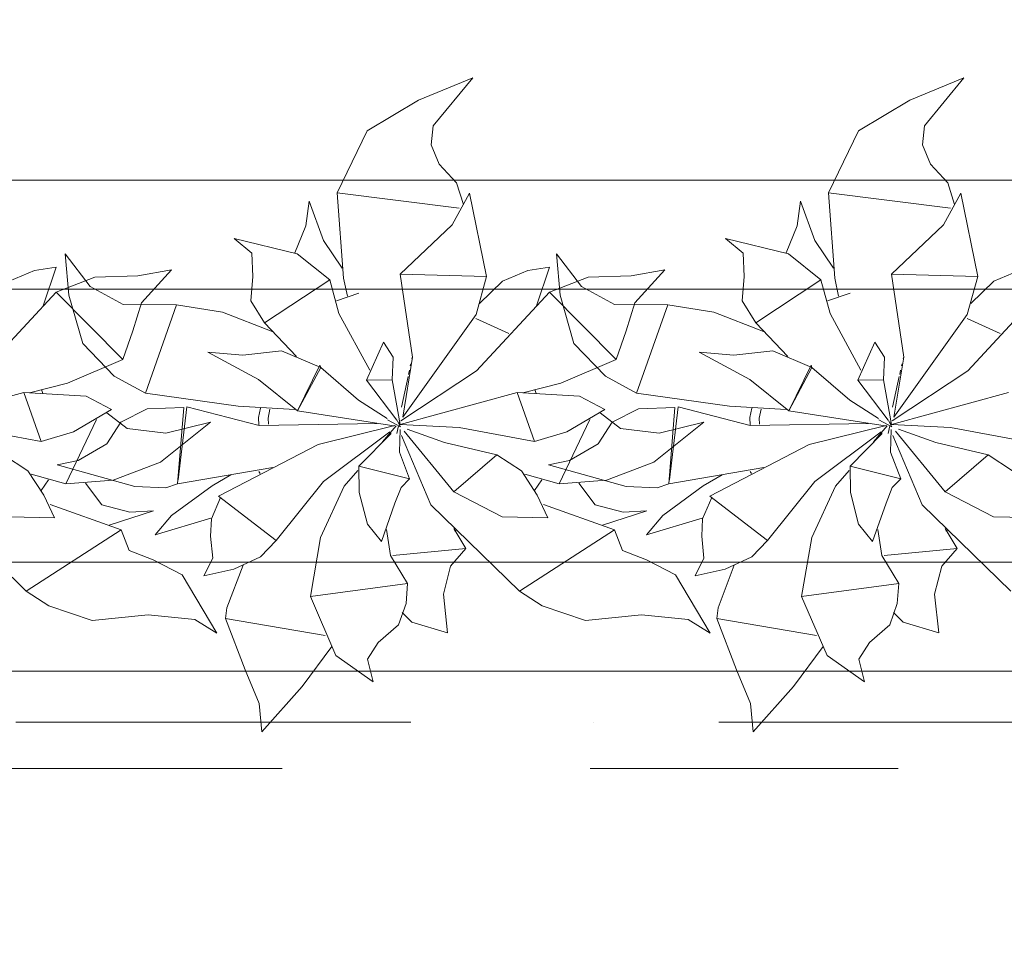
# Model space of a CAD drawing. Header units: millimetres. Extents: x -14761 to 157739, y -22400 to 107990.
# Tile 54 of 256: x 54951 to 55853, y 44786 to 45643. Entities that reach past the tile are written whole.
import ezdxf

# ---------------------------------------------------------------- set-up
doc = ezdxf.new("R2010")
doc.units = ezdxf.units.MM
doc.header["$MEASUREMENT"] = 0
doc.linetypes.add('Штриховая', pattern=[564.444447, 282.222223, -282.222223])
doc.linetypes.add('Штрихпунктирная', pattern=[670.277762, 352.777767, -176.388884, 0, -141.111112])
for name, color, linetype in [('Интерьер - Мебель', 7, 'Continuous'), ('Элемент Модели - Зона', 7, 'Continuous'), ('Элемент Модели - Оси', 7, 'Continuous')]:
    doc.layers.add(name, color=color, linetype=linetype)

msp = doc.modelspace()

# ---------------------------------------------------------------- linework, layer by layer
at = {"layer": 'Интерьер - Мебель', "color": 252, "linetype": 'Continuous', "lineweight": 5}
for p, q in [((55366.15, 45590.04), (55316.58, 45569.75)), ((55366.15, 45590.04), (55316.58, 45569.75)), ((55366.15, 45590.04), (55330.07, 45546.08)), ((55366.15, 45590.04), (55330.07, 45546.08)), ((55816.15, 45590.04), (55766.58, 45569.75)), ((55816.15, 45590.04), (55766.58, 45569.75)), ((55816.15, 45590.04), (55780.07, 45546.08)), ((55816.15, 45590.04), (55780.07, 45546.08)), ((55316.58, 45569.75), (55269.56, 45541.55)), ((55316.58, 45569.75), (55269.56, 45541.55)), ((55766.58, 45569.75), (55719.56, 45541.55)), ((55766.58, 45569.75), (55719.56, 45541.55)), ((55330.07, 45546.08), (55328.24, 45528.79)), ((55330.07, 45546.08), (55328.24, 45528.79)), ((55780.07, 45546.08), (55778.24, 45528.79)), ((55780.07, 45546.08), (55778.24, 45528.79)), ((55269.56, 45541.55), (55241.97, 45484.92)), ((55269.56, 45541.55), (55241.97, 45484.92)), ((55719.56, 45541.55), (55691.97, 45484.92)), ((55719.56, 45541.55), (55691.97, 45484.92)), ((55328.24, 45528.79), (55335.41, 45511.02)), ((55328.24, 45528.79), (55335.41, 45511.02)), ((55778.24, 45528.79), (55785.41, 45511.02)), ((55778.24, 45528.79), (55785.41, 45511.02)), ((55335.41, 45511.02), (55351.23, 45493.89)), ((55335.41, 45511.02), (55351.23, 45493.89)), ((55785.41, 45511.02), (55801.23, 45493.89)), ((55785.41, 45511.02), (55801.23, 45493.89)), ((55351.23, 45493.89), (55357.56, 45474.16)), ((55351.23, 45493.89), (55357.56, 45474.16)), ((55801.23, 45493.89), (55807.56, 45474.16)), ((55801.23, 45493.89), (55807.56, 45474.16)), ((55241.97, 45484.92), (55353.66, 45470.82)), ((55241.97, 45484.92), (55247.92, 45406.53)), ((55241.97, 45484.92), (55353.66, 45470.82)), ((55241.97, 45484.92), (55247.92, 45406.53)), ((55363.14, 45484.37), (55347.27, 45455.61)), ((55363.14, 45484.37), (55347.27, 45455.61)), ((55363.14, 45484.37), (55378.75, 45408.05)), ((55363.14, 45484.37), (55378.75, 45408.05)), ((55691.97, 45484.92), (55803.66, 45470.82)), ((55691.97, 45484.92), (55697.92, 45406.53)), ((55691.97, 45484.92), (55803.66, 45470.82)), ((55691.97, 45484.92), (55697.92, 45406.53)), ((55813.14, 45484.37), (55797.27, 45455.61)), ((55813.14, 45484.37), (55797.27, 45455.61)), ((55813.14, 45484.37), (55828.75, 45408.05)), ((55813.14, 45484.37), (55828.75, 45408.05)), ((55216.47, 45477.04), (55213.32, 45454.63)), ((55216.47, 45477.04), (55213.32, 45454.63)), ((55216.47, 45477.04), (55229.43, 45441.19)), ((55216.47, 45477.04), (55229.43, 45441.19)), ((55666.47, 45477.04), (55663.32, 45454.63)), ((55666.47, 45477.04), (55663.32, 45454.63)), ((55666.47, 45477.04), (55679.43, 45441.19)), ((55666.47, 45477.04), (55679.43, 45441.19)), ((55213.32, 45454.63), (55203.25, 45429.87)), ((55213.32, 45454.63), (55203.25, 45429.87)), ((55347.27, 45455.61), (55299.79, 45410.42)), ((55347.27, 45455.61), (55299.79, 45410.42)), ((55663.32, 45454.63), (55653.25, 45429.87)), ((55663.32, 45454.63), (55653.25, 45429.87)), ((55797.27, 45455.61), (55749.79, 45410.42)), ((55797.27, 45455.61), (55749.79, 45410.42)), ((55147.71, 45442.97), (55163.83, 45429.53)), ((55147.71, 45442.97), (55205.38, 45428.78)), ((55147.71, 45442.97), (55163.83, 45429.53)), ((55147.71, 45442.97), (55205.38, 45428.78)), ((55229.43, 45441.19), (55246.64, 45415.74)), ((55229.43, 45441.19), (55246.64, 45415.74)), ((55597.71, 45442.97), (55613.83, 45429.53)), ((55597.71, 45442.97), (55655.38, 45428.78)), ((55597.71, 45442.97), (55613.83, 45429.53)), ((55597.71, 45442.97), (55655.38, 45428.78)), ((55679.43, 45441.19), (55696.64, 45415.74)), ((55679.43, 45441.19), (55696.64, 45415.74)), ((54992.83, 45429.04), (54996.13, 45391.12)), ((54992.83, 45429.04), (55015.75, 45398.95)), ((54992.83, 45429.04), (54996.13, 45391.12)), ((54992.83, 45429.04), (55015.75, 45398.95)), ((55163.83, 45429.53), (55164.82, 45408.01)), ((55163.83, 45429.53), (55164.82, 45408.01)), ((55442.83, 45429.04), (55446.13, 45391.12)), ((55442.83, 45429.04), (55465.75, 45398.95)), ((55442.83, 45429.04), (55446.13, 45391.12)), ((55442.83, 45429.04), (55465.75, 45398.95)), ((55613.83, 45429.53), (55614.82, 45408.01)), ((55613.83, 45429.53), (55614.82, 45408.01)), ((55205.38, 45428.78), (55235.14, 45404.99)), ((55205.38, 45428.78), (55235.14, 45404.99)), ((55655.38, 45428.78), (55685.14, 45404.99)), ((55655.38, 45428.78), (55685.14, 45404.99)), ((54964.85, 45413.79), (54941.45, 45403.94)), ((54964.85, 45413.79), (54941.45, 45403.94)), ((54984.54, 45416.8), (54964.85, 45413.79)), ((54984.54, 45416.8), (54964.85, 45413.79)), ((54984.54, 45416.8), (54972.61, 45381.31)), ((54984.54, 45416.8), (54972.61, 45381.31)), ((55090.15, 45414.12), (55059.42, 45408.73)), ((55090.15, 45414.12), (55059.42, 45408.73)), ((55090.15, 45414.12), (55062.89, 45384.13)), ((55090.15, 45414.12), (55062.89, 45384.13)), ((55416.75, 45413.79), (55393.35, 45403.94)), ((55416.75, 45413.79), (55393.35, 45403.94)), ((55436.44, 45416.8), (55416.75, 45413.79)), ((55436.44, 45416.8), (55416.75, 45413.79)), ((55436.44, 45416.8), (55424.51, 45381.31)), ((55436.44, 45416.8), (55424.51, 45381.31)), ((55542.06, 45414.12), (55511.33, 45408.73)), ((55542.06, 45414.12), (55511.33, 45408.73)), ((55542.06, 45414.12), (55514.79, 45384.13)), ((55542.06, 45414.12), (55514.79, 45384.13)), ((55866.75, 45413.79), (55843.35, 45403.94)), ((55866.75, 45413.79), (55843.35, 45403.94)), ((55019.98, 45407.51), (54984.51, 45393.86)), ((55019.98, 45407.51), (54984.51, 45393.86)), ((55059.42, 45408.73), (55019.98, 45407.51)), ((55059.42, 45408.73), (55019.98, 45407.51)), ((55164.82, 45408.01), (55163.06, 45385.9)), ((55164.82, 45408.01), (55163.06, 45385.9)), ((55235.14, 45404.99), (55175.46, 45365.63)), ((55235.14, 45404.99), (55175.46, 45365.63)), ((55235.14, 45404.99), (55243.53, 45374.2)), ((55235.14, 45404.99), (55243.53, 45374.2)), ((55247.92, 45406.53), (55251.32, 45390.04)), ((55247.92, 45406.53), (55251.32, 45390.04)), ((55299.79, 45410.42), (55378.75, 45408.05)), ((55299.79, 45410.42), (55310.91, 45334.34)), ((55299.79, 45410.42), (55378.75, 45408.05)), ((55299.79, 45410.42), (55310.91, 45334.34)), ((55378.75, 45408.05), (55369.2, 45373.41)), ((55378.75, 45408.05), (55369.2, 45373.41)), ((55393.35, 45403.94), (55372.35, 45383.29)), ((55393.35, 45403.94), (55372.35, 45383.29)), ((55471.88, 45407.51), (55436.42, 45393.86)), ((55471.88, 45407.51), (55436.42, 45393.86)), ((55511.33, 45408.73), (55471.88, 45407.51)), ((55511.33, 45408.73), (55471.88, 45407.51)), ((55614.82, 45408.01), (55613.06, 45385.9)), ((55614.82, 45408.01), (55613.06, 45385.9)), ((55685.14, 45404.99), (55625.46, 45365.63)), ((55685.14, 45404.99), (55625.46, 45365.63)), ((55685.14, 45404.99), (55693.53, 45374.2)), ((55685.14, 45404.99), (55693.53, 45374.2)), ((55697.92, 45406.53), (55701.32, 45390.04)), ((55697.92, 45406.53), (55701.32, 45390.04)), ((55749.79, 45410.42), (55828.75, 45408.05)), ((55749.79, 45410.42), (55760.91, 45334.34)), ((55749.79, 45410.42), (55828.75, 45408.05)), ((55749.79, 45410.42), (55760.91, 45334.34)), ((55828.75, 45408.05), (55819.2, 45373.41)), ((55828.75, 45408.05), (55819.2, 45373.41)), ((55843.35, 45403.94), (55822.35, 45383.29)), ((55843.35, 45403.94), (55822.35, 45383.29)), ((54984.51, 45393.86), (54917.69, 45321.58)), ((54984.51, 45393.86), (54917.69, 45321.58)), ((54984.51, 45393.86), (55045.62, 45332.13)), ((54984.51, 45393.86), (55045.62, 45332.13)), ((55015.75, 45398.95), (55046.1, 45382.53)), ((55015.75, 45398.95), (55046.1, 45382.53)), ((55261.91, 45392.89), (55241.26, 45385.78)), ((55261.91, 45392.89), (55241.26, 45385.78)), ((55436.42, 45393.86), (55369.59, 45321.58)), ((55436.42, 45393.86), (55369.59, 45321.58)), ((55436.42, 45393.86), (55497.52, 45332.13)), ((55436.42, 45393.86), (55497.52, 45332.13)), ((55465.75, 45398.95), (55496.1, 45382.53)), ((55465.75, 45398.95), (55496.1, 45382.53)), ((55711.91, 45392.89), (55691.26, 45385.78)), ((55711.91, 45392.89), (55691.26, 45385.78)), ((55886.42, 45393.86), (55819.59, 45321.58)), ((55886.42, 45393.86), (55819.59, 45321.58)), ((54996.13, 45391.12), (55008.87, 45346.78)), ((54996.13, 45391.12), (55008.87, 45346.78)), ((55062.89, 45384.13), (55054.94, 45358.28)), ((55062.89, 45384.13), (55054.94, 45358.28)), ((55163.06, 45385.9), (55175.46, 45365.63)), ((55163.06, 45385.9), (55175.46, 45365.63)), ((55446.13, 45391.12), (55458.87, 45346.78)), ((55446.13, 45391.12), (55458.87, 45346.78)), ((55514.79, 45384.13), (55506.84, 45358.28)), ((55514.79, 45384.13), (55506.84, 45358.28)), ((55613.06, 45385.9), (55625.46, 45365.63)), ((55613.06, 45385.9), (55625.46, 45365.63)), ((55046.1, 45382.53), (55094.92, 45382.14)), ((55046.1, 45382.53), (55094.92, 45382.14)), ((55094.92, 45382.14), (55066.29, 45301.15)), ((55094.92, 45382.14), (55066.29, 45301.15)), ((55094.92, 45382.14), (55136.9, 45375.46)), ((55094.92, 45382.14), (55136.9, 45375.46)), ((55136.9, 45375.46), (55182.43, 45357.88)), ((55136.9, 45375.46), (55182.43, 45357.88)), ((55496.1, 45382.53), (55544.92, 45382.14)), ((55496.1, 45382.53), (55544.92, 45382.14)), ((55544.92, 45382.14), (55516.29, 45301.15)), ((55544.92, 45382.14), (55516.29, 45301.15)), ((55544.92, 45382.14), (55586.9, 45375.46)), ((55544.92, 45382.14), (55586.9, 45375.46)), ((55586.9, 45375.46), (55632.43, 45357.88)), ((55586.9, 45375.46), (55632.43, 45357.88)), ((55243.53, 45374.2), (55271.79, 45322.36)), ((55243.53, 45374.2), (55271.79, 45322.36)), ((55369.2, 45373.41), (55301.99, 45279.3)), ((55369.2, 45373.41), (55301.99, 45279.3)), ((55369.16, 45369.74), (55399.27, 45355.91)), ((55369.16, 45369.74), (55399.27, 45355.91)), ((55693.53, 45374.2), (55721.79, 45322.36)), ((55693.53, 45374.2), (55721.79, 45322.36)), ((55819.2, 45373.41), (55751.99, 45279.3)), ((55819.2, 45373.41), (55751.99, 45279.3)), ((55819.16, 45369.74), (55849.27, 45355.91)), ((55819.16, 45369.74), (55849.27, 45355.91)), ((55054.94, 45358.28), (55045.62, 45332.13)), ((55054.94, 45358.28), (55045.62, 45332.13)), ((55175.46, 45365.63), (55204.8, 45334.92)), ((55175.46, 45365.63), (55204.8, 45334.92)), ((55506.84, 45358.28), (55497.52, 45332.13)), ((55506.84, 45358.28), (55497.52, 45332.13)), ((55625.46, 45365.63), (55654.8, 45334.92)), ((55625.46, 45365.63), (55654.8, 45334.92)), ((55284.4, 45347.96), (55268.97, 45313.26)), ((55284.4, 45347.96), (55268.97, 45313.26)), ((55284.4, 45347.96), (55293.25, 45334.17)), ((55284.4, 45347.96), (55293.25, 45334.17)), ((55734.4, 45347.96), (55718.97, 45313.26)), ((55734.4, 45347.96), (55718.97, 45313.26)), ((55734.4, 45347.96), (55743.25, 45334.17)), ((55734.4, 45347.96), (55743.25, 45334.17)), ((55008.87, 45346.78), (55037.68, 45316.74)), ((55008.87, 45346.78), (55037.68, 45316.74)), ((55123.57, 45338.8), (55155.45, 45335.98)), ((55123.57, 45338.8), (55169.96, 45313.74)), ((55123.57, 45338.8), (55155.45, 45335.98)), ((55123.57, 45338.8), (55169.96, 45313.74)), ((55191.05, 45340), (55155.45, 45335.98)), ((55191.05, 45340), (55155.45, 45335.98)), ((55191.05, 45340), (55226.92, 45324.76)), ((55191.05, 45340), (55226.92, 45324.76)), ((55458.87, 45346.78), (55487.68, 45316.74)), ((55458.87, 45346.78), (55487.68, 45316.74)), ((55573.57, 45338.8), (55605.45, 45335.98)), ((55573.57, 45338.8), (55619.96, 45313.74)), ((55573.57, 45338.8), (55605.45, 45335.98)), ((55573.57, 45338.8), (55619.96, 45313.74)), ((55641.05, 45340), (55605.45, 45335.98)), ((55641.05, 45340), (55605.45, 45335.98)), ((55641.05, 45340), (55676.92, 45324.76)), ((55641.05, 45340), (55676.92, 45324.76)), ((55045.62, 45332.13), (54995.04, 45310.41)), ((55045.62, 45332.13), (54995.04, 45310.41)), ((55293.25, 45334.17), (55292.51, 45313.48)), ((55293.25, 45334.17), (55292.51, 45313.48)), ((55310.91, 45334.34), (55301.99, 45279.3)), ((55310.91, 45334.34), (55301.99, 45279.3)), ((55310.67, 45333.96), (55310.46, 45332.99)), ((55310.67, 45333.96), (55310.46, 45332.99)), ((55497.52, 45332.13), (55446.94, 45310.41)), ((55497.52, 45332.13), (55446.94, 45310.41)), ((55743.25, 45334.17), (55742.51, 45313.48)), ((55743.25, 45334.17), (55742.51, 45313.48)), ((55760.91, 45334.34), (55751.99, 45279.3)), ((55760.91, 45334.34), (55751.99, 45279.3)), ((55760.67, 45333.96), (55760.46, 45332.99)), ((55760.67, 45333.96), (55760.46, 45332.99)), ((55226.2, 45327.02), (55205.67, 45285.19)), ((55226.2, 45327.02), (55205.67, 45285.19)), ((55226.92, 45324.76), (55205.67, 45285.19)), ((55226.92, 45324.76), (55205.67, 45285.19)), ((55226.2, 45327.02), (55226.92, 45324.76)), ((55226.2, 45327.02), (55226.92, 45324.76)), ((55226.92, 45324.76), (55261.62, 45294.78)), ((55226.92, 45324.76), (55261.62, 45294.78)), ((55369.59, 45321.58), (55300.27, 45275.9)), ((55369.59, 45321.58), (55300.27, 45275.9)), ((55308.14, 45322.36), (55307.3, 45318.5)), ((55308.14, 45322.36), (55307.3, 45318.5)), ((55309.4, 45328.16), (55308.98, 45326.23)), ((55309.4, 45328.16), (55308.98, 45326.23)), ((55676.2, 45327.02), (55655.67, 45285.19)), ((55676.2, 45327.02), (55655.67, 45285.19)), ((55676.92, 45324.76), (55655.67, 45285.19)), ((55676.92, 45324.76), (55655.67, 45285.19)), ((55676.2, 45327.02), (55676.92, 45324.76)), ((55676.2, 45327.02), (55676.92, 45324.76)), ((55676.92, 45324.76), (55711.62, 45294.78)), ((55676.92, 45324.76), (55711.62, 45294.78)), ((55819.59, 45321.58), (55750.27, 45275.9)), ((55819.59, 45321.58), (55750.27, 45275.9)), ((55758.14, 45322.36), (55757.3, 45318.5)), ((55758.14, 45322.36), (55757.3, 45318.5)), ((55759.4, 45328.16), (55758.98, 45326.23)), ((55759.4, 45328.16), (55758.98, 45326.23)), ((55037.68, 45316.74), (55066.29, 45301.15)), ((55037.68, 45316.74), (55066.29, 45301.15)), ((55169.96, 45313.74), (55205.67, 45285.19)), ((55169.96, 45313.74), (55205.67, 45285.19)), ((55292.51, 45313.48), (55268.97, 45313.26)), ((55292.51, 45313.48), (55268.97, 45313.26)), ((55268.97, 45313.26), (55296.69, 45276.66)), ((55268.97, 45313.26), (55296.69, 45276.66)), ((55292.51, 45313.48), (55299.68, 45272.71)), ((55292.51, 45313.48), (55299.68, 45272.71)), ((55306.88, 45316.56), (55300.77, 45288.58)), ((55306.88, 45316.56), (55300.77, 45288.58)), ((55487.68, 45316.74), (55516.29, 45301.15)), ((55487.68, 45316.74), (55516.29, 45301.15)), ((55619.96, 45313.74), (55655.67, 45285.19)), ((55619.96, 45313.74), (55655.67, 45285.19)), ((55742.51, 45313.48), (55718.97, 45313.26)), ((55742.51, 45313.48), (55718.97, 45313.26)), ((55718.97, 45313.26), (55746.69, 45276.66)), ((55718.97, 45313.26), (55746.69, 45276.66)), ((55742.51, 45313.48), (55749.68, 45272.71)), ((55742.51, 45313.48), (55749.68, 45272.71)), ((55756.88, 45316.56), (55750.77, 45288.58)), ((55756.88, 45316.56), (55750.77, 45288.58)), ((54995.04, 45310.41), (54960.22, 45301.51)), ((54995.04, 45310.41), (54960.22, 45301.51)), ((54971.12, 45304.62), (54972.32, 45300.85)), ((54971.12, 45304.62), (54972.32, 45300.85)), ((55446.94, 45310.41), (55412.12, 45301.51)), ((55446.94, 45310.41), (55412.12, 45301.51)), ((55423.02, 45304.62), (55424.23, 45300.85)), ((55423.02, 45304.62), (55424.23, 45300.85)), ((54955, 45301.82), (54847.77, 45272.71)), ((54955, 45301.82), (54847.77, 45272.71)), ((54955, 45301.82), (55012.17, 45298.4)), ((54955, 45301.82), (54970.87, 45256.94)), ((54955, 45301.82), (55012.17, 45298.4)), ((54955, 45301.82), (54970.87, 45256.94)), ((55012.17, 45298.4), (55035.18, 45286.43)), ((55012.17, 45298.4), (55035.18, 45286.43)), ((55066.29, 45301.15), (55151.27, 45289.21)), ((55066.29, 45301.15), (55151.27, 45289.21)), ((55261.62, 45294.78), (55287.9, 45278.16)), ((55261.62, 45294.78), (55287.9, 45278.16)), ((55406.91, 45301.82), (55299.68, 45272.71)), ((55406.91, 45301.82), (55299.68, 45272.71)), ((55406.91, 45301.82), (55464.07, 45298.4)), ((55406.91, 45301.82), (55422.77, 45256.94)), ((55406.91, 45301.82), (55464.07, 45298.4)), ((55406.91, 45301.82), (55422.77, 45256.94)), ((55464.07, 45298.4), (55487.09, 45286.43)), ((55464.07, 45298.4), (55487.09, 45286.43)), ((55516.29, 45301.15), (55601.27, 45289.21)), ((55516.29, 45301.15), (55601.27, 45289.21)), ((55711.62, 45294.78), (55737.9, 45278.16)), ((55711.62, 45294.78), (55737.9, 45278.16)), ((55856.91, 45301.82), (55749.68, 45272.71)), ((55856.91, 45301.82), (55749.68, 45272.71)), ((55035.18, 45286.43), (55000.51, 45265.71)), ((55035.18, 45286.43), (55000.51, 45265.71)), ((55067.87, 45287.01), (55043.82, 45274.6)), ((55067.87, 45287.01), (55043.82, 45274.6)), ((55101.43, 45288.17), (55067.87, 45287.01)), ((55101.43, 45288.17), (55067.87, 45287.01)), ((55101.43, 45288.17), (55095.84, 45218.16)), ((55101.43, 45288.17), (55095.84, 45218.16)), ((55104.2, 45288.77), (55096.3, 45221.98)), ((55104.2, 45288.77), (55096.3, 45221.98)), ((55104.2, 45288.77), (55170.4, 45271.56)), ((55104.2, 45288.77), (55170.4, 45271.56)), ((55151.27, 45289.21), (55203.22, 45286.43)), ((55151.27, 45289.21), (55203.22, 45286.43)), ((55171.73, 45287.56), (55169.98, 45278.84)), ((55171.73, 45287.56), (55169.98, 45278.84)), ((55180.27, 45286.46), (55178.67, 45278.43)), ((55180.27, 45286.46), (55178.67, 45278.43)), ((55205.67, 45285.19), (55294.01, 45271.42)), ((55205.67, 45285.19), (55294.01, 45271.42)), ((55487.09, 45286.43), (55452.42, 45265.71)), ((55487.09, 45286.43), (55452.42, 45265.71)), ((55517.87, 45287.01), (55493.82, 45274.6)), ((55517.87, 45287.01), (55493.82, 45274.6)), ((55551.43, 45288.17), (55517.87, 45287.01)), ((55551.43, 45288.17), (55517.87, 45287.01)), ((55551.43, 45288.17), (55545.84, 45218.16)), ((55551.43, 45288.17), (55545.84, 45218.16)), ((55554.2, 45288.77), (55546.3, 45221.98)), ((55554.2, 45288.77), (55546.3, 45221.98)), ((55554.2, 45288.77), (55620.4, 45271.56)), ((55554.2, 45288.77), (55620.4, 45271.56)), ((55601.27, 45289.21), (55653.22, 45286.43)), ((55601.27, 45289.21), (55653.22, 45286.43)), ((55621.73, 45287.56), (55619.98, 45278.84)), ((55621.73, 45287.56), (55619.98, 45278.84)), ((55630.27, 45286.46), (55628.67, 45278.43)), ((55630.27, 45286.46), (55628.67, 45278.43)), ((55655.67, 45285.19), (55744.01, 45271.42)), ((55655.67, 45285.19), (55744.01, 45271.42)), ((55021.53, 45277.14), (54993.57, 45218.35)), ((55021.53, 45277.14), (54993.57, 45218.35)), ((55031.12, 45283.14), (55049.62, 45269.01)), ((55031.12, 45283.14), (55049.62, 45269.01)), ((55169.98, 45278.84), (55170.37, 45272.09)), ((55169.98, 45278.84), (55170.37, 45272.09)), ((55178.67, 45278.43), (55178.99, 45272.77)), ((55178.67, 45278.43), (55178.99, 45272.77)), ((55288.04, 45276.92), (55300.06, 45270.47)), ((55288.04, 45276.92), (55300.06, 45270.47)), ((55296.95, 45276.19), (55300.06, 45270.47)), ((55296.95, 45276.19), (55300.06, 45270.47)), ((55473.43, 45277.14), (55445.47, 45218.35)), ((55473.43, 45277.14), (55445.47, 45218.35)), ((55483.02, 45283.14), (55501.53, 45269.01)), ((55483.02, 45283.14), (55501.53, 45269.01)), ((55619.98, 45278.84), (55620.37, 45272.09)), ((55619.98, 45278.84), (55620.37, 45272.09)), ((55628.67, 45278.43), (55628.99, 45272.77)), ((55628.67, 45278.43), (55628.99, 45272.77)), ((55738.04, 45276.92), (55750.06, 45270.47)), ((55738.04, 45276.92), (55750.06, 45270.47)), ((55746.95, 45276.19), (55750.06, 45270.47)), ((55746.95, 45276.19), (55750.06, 45270.47)), ((54901.8, 45269.88), (54970.87, 45256.94)), ((54901.8, 45269.88), (54970.87, 45256.94)), ((55043.82, 45274.6), (55030.94, 45254.94)), ((55043.82, 45274.6), (55030.94, 45254.94)), ((55049.62, 45269.01), (55084.99, 45264.53)), ((55049.62, 45269.01), (55084.99, 45264.53)), ((55126.05, 45274.55), (55080.18, 45238.15)), ((55126.05, 45274.55), (55080.18, 45238.15)), ((55126.05, 45274.55), (55084.99, 45264.53)), ((55126.05, 45274.55), (55084.99, 45264.53)), ((55278.56, 45273.4), (55170.4, 45271.56)), ((55278.56, 45273.4), (55170.4, 45271.56)), ((55294.84, 45271.52), (55224.46, 45254.22)), ((55294.84, 45271.52), (55224.46, 45254.22)), ((55295.89, 45271.28), (55283.37, 45256.65)), ((55295.89, 45271.28), (55283.37, 45256.65)), ((55298.29, 45271.28), (55296.64, 45264.43)), ((55298.29, 45271.28), (55296.64, 45264.43)), ((55299.24, 45275.2), (55298.77, 45273.24)), ((55299.24, 45275.2), (55298.77, 45273.24)), ((55298.93, 45273.7), (55299.68, 45272.71)), ((55298.93, 45273.7), (55299.68, 45272.71)), ((55299.55, 45268.02), (55298.98, 45247.27)), ((55299.55, 45268.02), (55298.98, 45247.27)), ((55299.68, 45272.71), (55353.7, 45269.88)), ((55299.68, 45272.71), (55353.7, 45269.88)), ((55303.34, 45266.49), (55348.99, 45210.93)), ((55303.34, 45266.49), (55348.99, 45210.93)), ((55306.17, 45268.31), (55340.39, 45256.16)), ((55306.17, 45268.31), (55340.39, 45256.16)), ((55353.7, 45269.88), (55422.77, 45256.94)), ((55353.7, 45269.88), (55422.77, 45256.94)), ((55493.82, 45274.6), (55480.94, 45254.94)), ((55493.82, 45274.6), (55480.94, 45254.94)), ((55501.53, 45269.01), (55536.9, 45264.53)), ((55501.53, 45269.01), (55536.9, 45264.53)), ((55577.95, 45274.55), (55532.08, 45238.15)), ((55577.95, 45274.55), (55532.08, 45238.15)), ((55577.95, 45274.55), (55536.9, 45264.53)), ((55577.95, 45274.55), (55536.9, 45264.53)), ((55728.56, 45273.4), (55620.4, 45271.56)), ((55728.56, 45273.4), (55620.4, 45271.56)), ((55744.84, 45271.52), (55674.46, 45254.22)), ((55744.84, 45271.52), (55674.46, 45254.22)), ((55745.89, 45271.28), (55733.37, 45256.65)), ((55745.89, 45271.28), (55733.37, 45256.65)), ((55748.29, 45271.28), (55746.64, 45264.43)), ((55748.29, 45271.28), (55746.64, 45264.43)), ((55749.24, 45275.2), (55748.77, 45273.24)), ((55749.24, 45275.2), (55748.77, 45273.24)), ((55748.93, 45273.7), (55749.68, 45272.71)), ((55748.93, 45273.7), (55749.68, 45272.71)), ((55749.55, 45268.02), (55748.98, 45247.27)), ((55749.55, 45268.02), (55748.98, 45247.27)), ((55749.68, 45272.71), (55803.7, 45269.88)), ((55749.68, 45272.71), (55803.7, 45269.88)), ((55753.34, 45266.49), (55798.99, 45210.93)), ((55753.34, 45266.49), (55798.99, 45210.93)), ((55756.17, 45268.31), (55790.39, 45256.16)), ((55756.17, 45268.31), (55790.39, 45256.16)), ((55803.7, 45269.88), (55872.77, 45256.94)), ((55803.7, 45269.88), (55872.77, 45256.94)), ((55000.51, 45265.71), (54970.87, 45256.94)), ((55000.51, 45265.71), (54970.87, 45256.94)), ((55290.34, 45265.74), (55229.44, 45220.28)), ((55290.34, 45265.74), (55229.44, 45220.28)), ((55291.31, 45264.27), (55261.78, 45234.46)), ((55291.31, 45264.27), (55261.78, 45234.46)), ((55301, 45262.43), (55327.7, 45199.11)), ((55301, 45262.43), (55327.7, 45199.11)), ((55452.42, 45265.71), (55422.77, 45256.94)), ((55452.42, 45265.71), (55422.77, 45256.94)), ((55740.34, 45265.74), (55679.44, 45220.28)), ((55740.34, 45265.74), (55679.44, 45220.28)), ((55741.31, 45264.27), (55711.78, 45234.46)), ((55741.31, 45264.27), (55711.78, 45234.46)), ((55751, 45262.43), (55777.7, 45199.11)), ((55751, 45262.43), (55777.7, 45199.11)), ((55030.94, 45254.94), (55004.84, 45239.68)), ((55030.94, 45254.94), (55004.84, 45239.68)), ((55224.46, 45254.22), (55133.39, 45206.91)), ((55224.46, 45254.22), (55133.39, 45206.91)), ((55340.39, 45256.16), (55388.33, 45244.72)), ((55340.39, 45256.16), (55388.33, 45244.72)), ((55480.94, 45254.94), (55454.84, 45239.68)), ((55480.94, 45254.94), (55454.84, 45239.68)), ((55674.46, 45254.22), (55583.39, 45206.91)), ((55674.46, 45254.22), (55583.39, 45206.91)), ((55790.39, 45256.16), (55838.33, 45244.72)), ((55790.39, 45256.16), (55838.33, 45244.72)), ((54936.42, 45244.72), (54958.78, 45230.2)), ((54936.42, 45244.72), (54958.78, 45230.2)), ((55004.84, 45239.68), (54985.52, 45235.53)), ((55004.84, 45239.68), (54985.52, 45235.53)), ((55298.98, 45247.27), (55308.33, 45222.72)), ((55298.98, 45247.27), (55308.33, 45222.72)), ((55388.33, 45244.72), (55348.99, 45210.93)), ((55388.33, 45244.72), (55348.99, 45210.93)), ((55388.33, 45244.72), (55410.69, 45230.2)), ((55388.33, 45244.72), (55410.69, 45230.2)), ((55454.84, 45239.68), (55435.52, 45235.53)), ((55454.84, 45239.68), (55435.52, 45235.53)), ((55748.98, 45247.27), (55758.33, 45222.72)), ((55748.98, 45247.27), (55758.33, 45222.72)), ((55838.33, 45244.72), (55798.99, 45210.93)), ((55838.33, 45244.72), (55798.99, 45210.93)), ((55838.33, 45244.72), (55860.69, 45230.2)), ((55838.33, 45244.72), (55860.69, 45230.2)), ((54985.52, 45235.53), (55056.76, 45215.81)), ((54985.52, 45235.53), (55056.76, 45215.81)), ((55080.18, 45238.15), (55036.79, 45221.59)), ((55080.18, 45238.15), (55036.79, 45221.59)), ((55182.93, 45233.31), (55095.84, 45218.16)), ((55182.93, 45233.31), (55095.84, 45218.16)), ((55261.05, 45230.55), (55248.53, 45215.93)), ((55261.05, 45230.55), (55248.53, 45215.93)), ((55261.78, 45234.46), (55308.33, 45222.72)), ((55261.78, 45234.46), (55262.11, 45210.39)), ((55261.78, 45234.46), (55308.33, 45222.72)), ((55261.78, 45234.46), (55262.11, 45210.39)), ((55435.52, 45235.53), (55506.76, 45215.81)), ((55435.52, 45235.53), (55506.76, 45215.81)), ((55532.08, 45238.15), (55488.69, 45221.59)), ((55532.08, 45238.15), (55488.69, 45221.59)), ((55632.93, 45233.31), (55545.84, 45218.16)), ((55632.93, 45233.31), (55545.84, 45218.16)), ((55711.05, 45230.55), (55698.53, 45215.93)), ((55711.05, 45230.55), (55698.53, 45215.93)), ((55711.78, 45234.46), (55758.33, 45222.72)), ((55711.78, 45234.46), (55712.11, 45210.39)), ((55711.78, 45234.46), (55758.33, 45222.72)), ((55711.78, 45234.46), (55712.11, 45210.39)), ((54958.78, 45230.2), (54973.29, 45207.97)), ((54958.78, 45230.2), (54973.29, 45207.97)), ((54961.84, 45227.16), (54993.57, 45218.35)), ((54961.84, 45227.16), (54993.57, 45218.35)), ((54977.68, 45221.86), (54970.98, 45212.19)), ((54977.68, 45221.86), (54970.98, 45212.19)), ((55036.79, 45221.59), (54993.57, 45218.35)), ((55036.79, 45221.59), (54993.57, 45218.35)), ((55144.67, 45226.33), (55127.37, 45216.48)), ((55144.67, 45226.33), (55127.37, 45216.48)), ((55170.2, 45229.58), (55171.48, 45227.62)), ((55170.2, 45229.58), (55171.48, 45227.62)), ((55308.33, 45222.72), (55300.47, 45215)), ((55308.33, 45222.72), (55300.47, 45215)), ((55410.69, 45230.2), (55425.19, 45207.97)), ((55410.69, 45230.2), (55425.19, 45207.97)), ((55413.74, 45227.16), (55445.47, 45218.35)), ((55413.74, 45227.16), (55445.47, 45218.35)), ((55429.58, 45221.86), (55422.88, 45212.19)), ((55429.58, 45221.86), (55422.88, 45212.19)), ((55488.69, 45221.59), (55445.47, 45218.35)), ((55488.69, 45221.59), (55445.47, 45218.35)), ((55594.67, 45226.33), (55577.37, 45216.48)), ((55594.67, 45226.33), (55577.37, 45216.48)), ((55620.2, 45229.58), (55621.48, 45227.62)), ((55620.2, 45229.58), (55621.48, 45227.62)), ((55758.33, 45222.72), (55750.47, 45215)), ((55758.33, 45222.72), (55750.47, 45215)), ((55011.35, 45218.68), (55026.38, 45198.83)), ((55011.35, 45218.68), (55026.38, 45198.83)), ((55056.76, 45215.81), (55085.16, 45214.67)), ((55056.76, 45215.81), (55085.16, 45214.67)), ((55095.84, 45218.16), (55085.16, 45214.67)), ((55095.84, 45218.16), (55085.16, 45214.67)), ((55127.37, 45216.48), (55090.37, 45189.23)), ((55127.37, 45216.48), (55090.37, 45189.23)), ((55229.44, 45220.28), (55186.23, 45166.34)), ((55229.44, 45220.28), (55186.23, 45166.34)), ((55248.54, 45215.93), (55226.7, 45168.99)), ((55248.54, 45215.93), (55226.7, 45168.99)), ((55300.47, 45215), (55294.79, 45200.5)), ((55300.47, 45215), (55294.79, 45200.5)), ((55463.25, 45218.68), (55478.29, 45198.83)), ((55463.25, 45218.68), (55478.29, 45198.83)), ((55506.76, 45215.81), (55535.16, 45214.67)), ((55506.76, 45215.81), (55535.16, 45214.67)), ((55545.84, 45218.16), (55535.16, 45214.67)), ((55545.84, 45218.16), (55535.16, 45214.67)), ((55577.37, 45216.48), (55540.37, 45189.23)), ((55577.37, 45216.48), (55540.37, 45189.23)), ((55679.44, 45220.28), (55636.23, 45166.34)), ((55679.44, 45220.28), (55636.23, 45166.34)), ((55698.54, 45215.93), (55676.7, 45168.99)), ((55698.54, 45215.93), (55676.7, 45168.99)), ((55750.47, 45215), (55744.79, 45200.5)), ((55750.47, 45215), (55744.79, 45200.5)), ((54973.29, 45207.97), (54982.93, 45187.1)), ((54973.29, 45207.97), (54982.93, 45187.1)), ((55135.15, 45205.55), (55126.76, 45186.17)), ((55135.15, 45205.55), (55126.76, 45186.17)), ((55133.39, 45206.91), (55186.23, 45166.34)), ((55133.39, 45206.91), (55186.23, 45166.34)), ((55262.11, 45210.39), (55269.63, 45181.38)), ((55262.11, 45210.39), (55269.63, 45181.38)), ((55348.99, 45210.93), (55393.28, 45187.84)), ((55348.99, 45210.93), (55393.28, 45187.84)), ((55425.19, 45207.97), (55434.83, 45187.1)), ((55425.19, 45207.97), (55434.83, 45187.1)), ((55585.15, 45205.55), (55576.76, 45186.17)), ((55585.15, 45205.55), (55576.76, 45186.17)), ((55583.39, 45206.91), (55636.23, 45166.34)), ((55583.39, 45206.91), (55636.23, 45166.34)), ((55712.11, 45210.39), (55719.63, 45181.38)), ((55712.11, 45210.39), (55719.63, 45181.38)), ((55798.99, 45210.93), (55843.28, 45187.84)), ((55798.99, 45210.93), (55843.28, 45187.84)), ((54875.8, 45199.11), (54957.22, 45120.01)), ((54875.8, 45199.11), (54957.22, 45120.01)), ((54979.1, 45199.3), (55044.01, 45176.06)), ((54979.1, 45199.3), (55044.01, 45176.06)), ((55026.38, 45198.83), (55052.09, 45192.28)), ((55026.38, 45198.83), (55052.09, 45192.28)), ((55294.79, 45200.5), (55282.48, 45165.27)), ((55294.79, 45200.5), (55282.48, 45165.27)), ((55327.7, 45199.11), (55409.12, 45120.01)), ((55327.7, 45199.11), (55409.12, 45120.01)), ((55431, 45199.3), (55495.91, 45176.06)), ((55431, 45199.3), (55495.91, 45176.06)), ((55478.29, 45198.83), (55503.99, 45192.28)), ((55478.29, 45198.83), (55503.99, 45192.28)), ((55744.79, 45200.5), (55732.48, 45165.27)), ((55744.79, 45200.5), (55732.48, 45165.27)), ((55777.7, 45199.11), (55859.12, 45120.01)), ((55777.7, 45199.11), (55859.12, 45120.01)), ((54941.38, 45187.84), (54982.93, 45187.1)), ((54941.38, 45187.84), (54982.93, 45187.1)), ((55073.88, 45193.34), (55033.02, 45180.36)), ((55073.88, 45193.34), (55033.02, 45180.36)), ((55073.88, 45193.34), (55052.09, 45192.28)), ((55073.88, 45193.34), (55052.09, 45192.28)), ((55090.37, 45189.23), (55075.39, 45171.52)), ((55090.37, 45189.23), (55075.39, 45171.52)), ((55126.18, 45186.72), (55075.39, 45171.52)), ((55126.18, 45186.72), (55075.39, 45171.52)), ((55126.76, 45186.17), (55125.94, 45170.3)), ((55126.76, 45186.17), (55125.94, 45170.3)), ((55393.28, 45187.84), (55434.83, 45187.1)), ((55393.28, 45187.84), (55434.83, 45187.1)), ((55525.79, 45193.34), (55484.93, 45180.36)), ((55525.79, 45193.34), (55484.93, 45180.36)), ((55525.79, 45193.34), (55503.99, 45192.28)), ((55525.79, 45193.34), (55503.99, 45192.28)), ((55540.37, 45189.23), (55525.39, 45171.52)), ((55540.37, 45189.23), (55525.39, 45171.52)), ((55576.18, 45186.72), (55525.39, 45171.52)), ((55576.18, 45186.72), (55525.39, 45171.52)), ((55576.76, 45186.17), (55575.94, 45170.3)), ((55576.76, 45186.17), (55575.94, 45170.3)), ((55843.28, 45187.84), (55884.83, 45187.1)), ((55843.28, 45187.84), (55884.83, 45187.1)), ((55269.63, 45181.38), (55282.48, 45165.27)), ((55269.63, 45181.38), (55282.48, 45165.27)), ((55287.25, 45176.44), (55290.97, 45152.6)), ((55287.25, 45176.44), (55290.97, 45152.6)), ((55348.84, 45177.41), (55359.77, 45158.91)), ((55348.84, 45177.41), (55359.77, 45158.91)), ((55719.63, 45181.38), (55732.48, 45165.27)), ((55719.63, 45181.38), (55732.48, 45165.27)), ((55737.25, 45176.44), (55740.97, 45152.6)), ((55737.25, 45176.44), (55740.97, 45152.6)), ((55798.84, 45177.41), (55809.77, 45158.91)), ((55798.84, 45177.41), (55809.77, 45158.91)), ((55044.01, 45176.06), (54957.22, 45120.01)), ((55044.01, 45176.06), (54957.22, 45120.01)), ((55044.01, 45176.06), (55051.55, 45157.16)), ((55044.01, 45176.06), (55051.55, 45157.16)), ((55125.94, 45170.3), (55127.96, 45150.21)), ((55125.94, 45170.3), (55127.96, 45150.21)), ((55226.7, 45168.99), (55217.42, 45115.09)), ((55226.7, 45168.99), (55217.42, 45115.09)), ((55351.99, 45175.88), (55349.57, 45175.13)), ((55351.99, 45175.88), (55349.57, 45175.13)), ((55495.91, 45176.06), (55409.12, 45120.01)), ((55495.91, 45176.06), (55409.12, 45120.01)), ((55495.91, 45176.06), (55503.45, 45157.16)), ((55495.91, 45176.06), (55503.45, 45157.16)), ((55575.94, 45170.3), (55577.96, 45150.21)), ((55575.94, 45170.3), (55577.96, 45150.21)), ((55676.7, 45168.99), (55667.42, 45115.09)), ((55676.7, 45168.99), (55667.42, 45115.09)), ((55801.99, 45175.88), (55799.57, 45175.13)), ((55801.99, 45175.88), (55799.57, 45175.13)), ((55186.23, 45166.34), (55171.91, 45151.19)), ((55186.23, 45166.34), (55171.91, 45151.19)), ((55359.77, 45158.91), (55292.93, 45152.62)), ((55359.77, 45158.91), (55292.93, 45152.62)), ((55359.77, 45158.91), (55345.8, 45142.64)), ((55359.77, 45158.91), (55345.8, 45142.64)), ((55636.23, 45166.34), (55621.91, 45151.19)), ((55636.23, 45166.34), (55621.91, 45151.19)), ((55809.77, 45158.91), (55742.93, 45152.62)), ((55809.77, 45158.91), (55742.93, 45152.62)), ((55809.77, 45158.91), (55795.8, 45142.64)), ((55809.77, 45158.91), (55795.8, 45142.64)), ((55051.55, 45157.16), (55073.48, 45148.58)), ((55051.55, 45157.16), (55073.48, 45148.58)), ((55127.96, 45150.21), (55119.88, 45133.99)), ((55127.96, 45150.21), (55119.88, 45133.99)), ((55171.91, 45151.19), (55147.49, 45139.92)), ((55171.91, 45151.19), (55147.49, 45139.92)), ((55290.97, 45152.6), (55306.56, 45126.98)), ((55290.97, 45152.6), (55306.56, 45126.98)), ((55503.45, 45157.16), (55525.38, 45148.58)), ((55503.45, 45157.16), (55525.38, 45148.58)), ((55577.96, 45150.21), (55569.88, 45133.99)), ((55577.96, 45150.21), (55569.88, 45133.99)), ((55621.91, 45151.19), (55597.49, 45139.92)), ((55621.91, 45151.19), (55597.49, 45139.92)), ((55740.97, 45152.6), (55756.56, 45126.98)), ((55740.97, 45152.6), (55756.56, 45126.98)), ((55073.48, 45148.58), (55099.98, 45134.96)), ((55073.48, 45148.58), (55099.98, 45134.96)), ((55155.74, 45143.6), (55141.06, 45104.74)), ((55155.74, 45143.6), (55141.06, 45104.74)), ((55345.8, 45142.64), (55339.24, 45117.09)), ((55345.8, 45142.64), (55339.24, 45117.09)), ((55525.38, 45148.58), (55551.88, 45134.96)), ((55525.38, 45148.58), (55551.88, 45134.96)), ((55605.74, 45143.6), (55591.06, 45104.74)), ((55605.74, 45143.6), (55591.06, 45104.74)), ((55795.8, 45142.64), (55789.24, 45117.09)), ((55795.8, 45142.64), (55789.24, 45117.09)), ((55099.98, 45134.96), (55131.89, 45081.44)), ((55099.98, 45134.96), (55131.89, 45081.44)), ((55147.49, 45139.92), (55119.88, 45133.99)), ((55147.49, 45139.92), (55119.88, 45133.99)), ((55551.88, 45134.96), (55583.79, 45081.44)), ((55551.88, 45134.96), (55583.79, 45081.44)), ((55597.49, 45139.92), (55569.88, 45133.99)), ((55597.49, 45139.92), (55569.88, 45133.99)), ((55306.56, 45126.98), (55217.42, 45115.09)), ((55306.56, 45126.98), (55217.42, 45115.09)), ((55306.56, 45126.98), (55305.09, 45108.55)), ((55306.56, 45126.98), (55305.09, 45108.55)), ((55756.56, 45126.98), (55667.42, 45115.09)), ((55756.56, 45126.98), (55667.42, 45115.09)), ((55756.56, 45126.98), (55755.09, 45108.55)), ((55756.56, 45126.98), (55755.09, 45108.55)), ((54957.22, 45120.01), (54977.84, 45106.33)), ((54957.22, 45120.01), (54977.84, 45106.33)), ((55217.42, 45115.09), (55240.68, 45060.93)), ((55217.42, 45115.09), (55240.68, 45060.93)), ((55339.24, 45117.09), (55343.2, 45081.72)), ((55339.24, 45117.09), (55343.2, 45081.72)), ((55409.12, 45120.01), (55429.74, 45106.33)), ((55409.12, 45120.01), (55429.74, 45106.33)), ((55667.42, 45115.09), (55690.68, 45060.93)), ((55667.42, 45115.09), (55690.68, 45060.93)), ((55789.24, 45117.09), (55793.2, 45081.72)), ((55789.24, 45117.09), (55793.2, 45081.72)), ((54977.84, 45106.33), (55017.49, 45093.11)), ((54977.84, 45106.33), (55017.49, 45093.11)), ((55141.06, 45104.74), (55139.82, 45094.81)), ((55141.06, 45104.74), (55139.82, 45094.81)), ((55305.09, 45108.55), (55298.1, 45088.94)), ((55305.09, 45108.55), (55298.1, 45088.94)), ((55429.74, 45106.33), (55469.39, 45093.11)), ((55429.74, 45106.33), (55469.39, 45093.11)), ((55591.06, 45104.74), (55589.82, 45094.81)), ((55591.06, 45104.74), (55589.82, 45094.81)), ((55755.09, 45108.55), (55748.1, 45088.94)), ((55755.09, 45108.55), (55748.1, 45088.94)), ((55069, 45098.13), (55017.49, 45093.11)), ((55069, 45098.13), (55017.49, 45093.11)), ((55069, 45098.13), (55111.63, 45094)), ((55069, 45098.13), (55111.63, 45094)), ((55301.65, 45100.21), (55310.52, 45091.61)), ((55301.65, 45100.21), (55310.52, 45091.61)), ((55520.9, 45098.13), (55469.39, 45093.11)), ((55520.9, 45098.13), (55469.39, 45093.11)), ((55520.9, 45098.13), (55563.54, 45094)), ((55520.9, 45098.13), (55563.54, 45094)), ((55751.65, 45100.21), (55760.52, 45091.61)), ((55751.65, 45100.21), (55760.52, 45091.61)), ((55111.63, 45094), (55131.89, 45081.44)), ((55111.63, 45094), (55131.89, 45081.44)), ((55139.82, 45094.81), (55231.01, 45079.13)), ((55139.82, 45094.81), (55157.79, 45047.96)), ((55139.82, 45094.81), (55231.01, 45079.13)), ((55139.82, 45094.81), (55157.79, 45047.96)), ((55298.1, 45088.94), (55279.63, 45072.91)), ((55298.1, 45088.94), (55279.63, 45072.91)), ((55310.52, 45091.61), (55343.2, 45081.72)), ((55310.52, 45091.61), (55343.2, 45081.72)), ((55563.54, 45094), (55583.79, 45081.44)), ((55563.54, 45094), (55583.79, 45081.44)), ((55589.82, 45094.81), (55681.01, 45079.13)), ((55589.82, 45094.81), (55607.79, 45047.96)), ((55589.82, 45094.81), (55681.01, 45079.13)), ((55589.82, 45094.81), (55607.79, 45047.96)), ((55748.1, 45088.94), (55729.63, 45072.91)), ((55748.1, 45088.94), (55729.63, 45072.91)), ((55760.52, 45091.61), (55793.2, 45081.72)), ((55760.52, 45091.61), (55793.2, 45081.72)), ((55237.11, 45069.31), (55209.93, 45032.6)), ((55237.11, 45069.31), (55209.93, 45032.6)), ((55279.63, 45072.91), (55269.81, 45057.52)), ((55279.63, 45072.91), (55269.81, 45057.52)), ((55687.11, 45069.31), (55659.93, 45032.6)), ((55687.11, 45069.31), (55659.93, 45032.6)), ((55729.63, 45072.91), (55719.81, 45057.52)), ((55729.63, 45072.91), (55719.81, 45057.52)), ((55240.68, 45060.93), (55274.95, 45036.89)), ((55240.68, 45060.93), (55274.95, 45036.89)), ((55690.68, 45060.93), (55724.95, 45036.89)), ((55690.68, 45060.93), (55724.95, 45036.89)), ((55269.81, 45057.52), (55274.95, 45036.89)), ((55269.81, 45057.52), (55274.95, 45036.89)), ((55719.81, 45057.52), (55724.95, 45036.89)), ((55719.81, 45057.52), (55724.95, 45036.89)), ((55157.79, 45047.96), (55170.69, 45016.93)), ((55157.79, 45047.96), (55170.69, 45016.93)), ((55607.79, 45047.96), (55620.69, 45016.93)), ((55607.79, 45047.96), (55620.69, 45016.93)), ((55209.93, 45032.6), (55173.13, 44990.9)), ((55209.93, 45032.6), (55173.13, 44990.9)), ((55659.93, 45032.6), (55623.13, 44990.9)), ((55659.93, 45032.6), (55623.13, 44990.9)), ((55170.69, 45016.93), (55173.13, 44990.9)), ((55170.69, 45016.93), (55173.13, 44990.9)), ((55620.69, 45016.93), (55623.13, 44990.9)), ((55620.69, 45016.93), (55623.13, 44990.9))]:
    msp.add_line(p, q, dxfattribs=at)
at = {"layer": 'Интерьер - Мебель', "color": 7, "linetype": 'Continuous', "lineweight": 15}
for p, q in [((56421.34, 45496.46), (54621.34, 45496.46)), ((56321.34, 45396.46), (54721.34, 45396.46)), ((54721.34, 45146.46), (56321.34, 45146.46)), ((54621.34, 45046.46), (56421.34, 45046.46))]:
    msp.add_line(p, q, dxfattribs=at)
at = {"layer": 'Элемент Модели - Зона', "color": 7, "linetype": 'Штриховая', "lineweight": 15, "flags": 128}
for points in [[(36150, 44957.41), (36110, 44957.41), (36110, 36320), (41880.26, 36320), (41880.26, 39141.58), (45142.53, 42405.14), (45156.67, 42391), (45156.67, 42420), (63300, 42420), (63300, 42400), (77399.73, 42400), (77399.73, 42420), (114081.36, 42420), (117316.72, 39176.53), (117320.06, 38841.89), (117320.06, 36305), (117360, 36305), (117360, 34300), (117120, 34300), (117120, 35700), (116700, 35700), (116700, 36100), (108300, 36100), (108300, 35700), (107700, 35700), (107700, 36100), (99320, 36100), (99320, 26970), (107700, 26970), (107700, 27650), (108300, 27650), (108300, 26460), (112380, 26460), (112380, 27370), (112500, 27370), (112500, 21180.11), (117120, 21180.11), (117120, 26250), (116650, 26250), (116650, 27750), (117120, 27750), (117120, 32800), (117360, 32800), (117360, 20150.06), (117120, 20150.06), (117120, 20940.11), (99320, 20940.11), (99320, 14650.06), (117120, 14650.06), (117120, 17700.06), (116700.06, 17700.06), (116700.06, 18325.56), (117120, 18325.56), (117120, 18650.06), (117360, 18650.06), (117360, 18320.06), (120850, 18320.06), (120850, 37205.12), (120238.88, 37205.12), (120238.88, 45000), (125700, 45000), (125700, 45300), (126300, 45300), (126300, 45000), (141025, 45000), (141025, 45100), (140125, 45100), (140125, 47500), (132700, 47500), (132700, 53680), (130530, 53680), (130530, 54300), (129182.9, 54300), (126300, 54300), (126300, 53700), (125700, 53700), (125700, 54212.5), (124799.78, 54212.5), (117300, 54212.5), (117300, 53700), (116700, 53700), (116700, 54212.5), (108300, 54212.5), (108300, 53700), (107700, 53700), (107700, 54212.5), (99300, 54212.5), (99300, 53700), (98700, 53700), (98700, 54212.5), (90650, 54212.5), (90650, 53700), (90050, 53700), (89950, 53700), (89950, 48632.8), (77450.06, 48632.8), (77450.06, 53800), (77450.06, 61690), (77460.06, 61690), (77460.06, 67850), (74720, 67850), (74720, 59730), (73964.53, 59730), (73964.53, 54212), (72300.06, 54212), (72300.06, 53700), (71700.06, 53700), (71700.06, 54212), (63300, 54212), (63300, 53700), (62700, 53700), (62700, 54212), (61025.03, 54212), (61025.03, 46500), (61025.03, 45000), (54300, 45000), (54300, 44700), (53700, 44700), (53700, 45000), (45300, 45000), (45300, 44700), (44700, 44700), (44700, 45000), (36750, 45000), (36750, 44700), (36150, 44700)], [(36110, 45157.41), (36110, 44957.41), (36150, 44957.41), (36150, 45300), (36750, 45300), (36750, 45000), (44700, 45000), (44700, 45300), (45300, 45300), (45300, 45000), (53700, 45000), (53700, 45300), (54300, 45300), (54300, 44957.41), (61025.03, 44957.41), (61025.03, 54212.5), (61035.53, 54212.5), (61035.53, 59730), (60580, 59730), (60580, 63080), (60300, 63080), (60300, 63320), (62680, 63320), (62680, 64500), (55920, 64500), (55920, 63320), (58800, 63320), (58800, 63080), (58000, 63080), (58000, 52600), (48600, 52600), (48600, 53700), (36110, 53700), (36110, 53650)]]:
    msp.add_lwpolyline(points, close=True, dxfattribs=at)
at = {"layer": 'Элемент Модели - Оси', "color": 7, "linetype": 'Штрихпунктирная', "lineweight": 15}
msp.add_line((-12760.58, 45000), (155650, 45000), dxfattribs=at)

doc.saveas('drawing.dxf')
